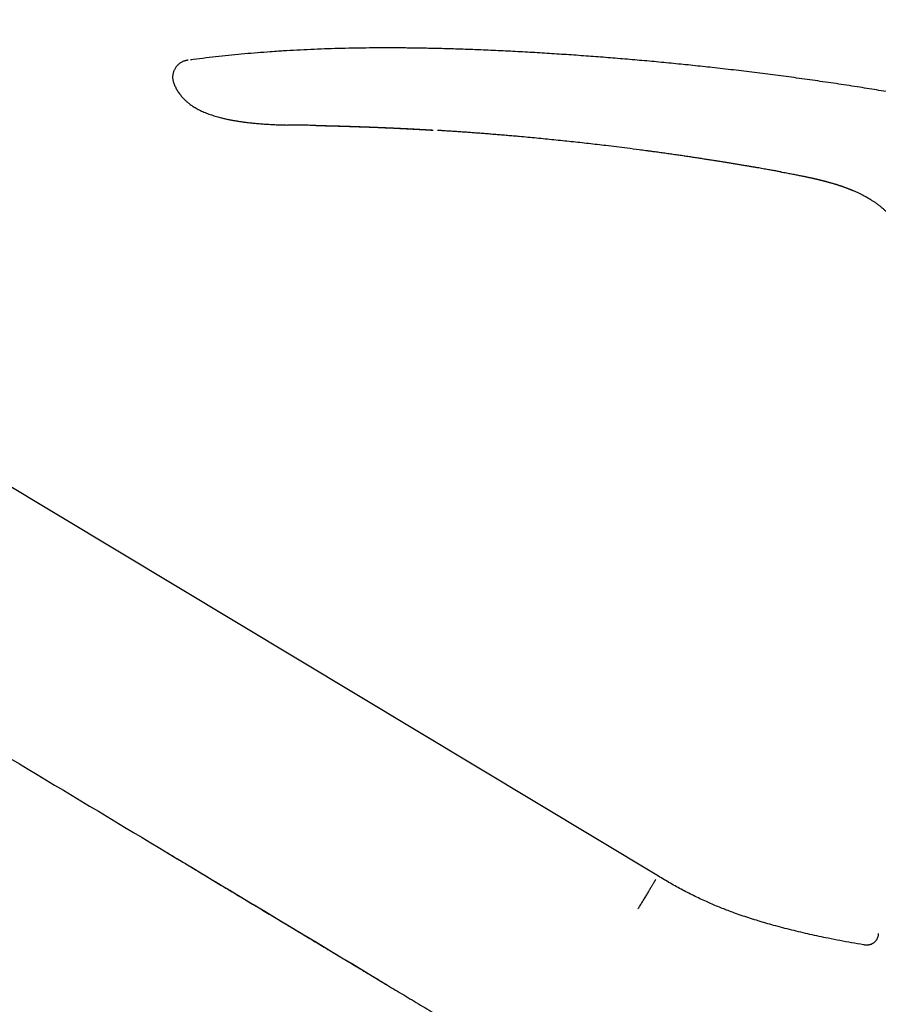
# Model space of a CAD drawing. Header units: millimetres. Extents: x 8 to 763, y 12 to 560.
# Tile 3 of 24: x 154 to 228, y 458 to 542. Entities that reach past the tile are written whole.
import ezdxf

# ---------------------------------------------------------------- set-up
doc = ezdxf.new("R2010")
doc.units = ezdxf.units.MM

msp = doc.modelspace()

# ---------------------------------------------------------------- linework, layer by layer
at = {"color": 7, "linetype": 'Continuous', "lineweight": 30}
for p, q in [((208.893, 468.941), (86.836, 542.28)), ((167.491, 536.783), (167.488, 536.784)), ((219.528, 529.232), (219.514, 529.232)), ((226.715, 462.953), (226.714, 462.953)), ((226.714, 462.953), (226.716, 462.953))]:
    msp.add_line(p, q, dxfattribs=at)
at = {"color": 7, "linetype": 'Continuous', "lineweight": 30, "flags": 128}
msp.add_lwpolyline([(179.656, 533.214), (179.65, 533.214), (179.475, 533.217), (179.305, 533.22), (179.141, 533.223), (178.982, 533.226), (178.797, 533.229), (178.622, 533.232), (178.457, 533.235), (178.302, 533.237), (178.156, 533.239), (178.02, 533.241), (177.895, 533.243), (177.78, 533.244), (177.675, 533.246), (177.58, 533.247), (177.496, 533.248), (177.422, 533.249), (177.359, 533.249), (177.309, 533.25), (177.27, 533.25), (177.248, 533.251), (177.233, 533.251), (177.227, 533.251), (177.227, 533.251), (177.226, 533.251), (177.226, 533.251), (177.225, 533.251), (177.225, 533.251), (177.225, 533.251), (177.224, 533.251), (177.224, 533.251), (177.223, 533.251), (177.222, 533.251), (177.221, 533.251), (177.221, 533.251), (177.222, 533.251), (177.222, 533.251), (177.223, 533.251), (177.223, 533.251), (177.223, 533.251), (177.223, 533.251), (177.223, 533.251)], dxfattribs=at)
at = {"color": 7, "linetype": 'Continuous', "lineweight": 30}
for points, knots in [([(176.442, 539.57), (176.208, 539.555), (175.605, 539.515), (174.635, 539.439), (173.532, 539.345), (172.431, 539.24), (171.332, 539.125), (170.234, 539), (169.421, 538.901), (168.974, 538.842), (168.892, 538.831)], [0, 0, 0, 0, 0.092741, 0.23882, 0.384723, 0.530489, 0.676154, 0.821756, 0.967333, 1, 1, 1, 1]), ([(186.077, 539.86), (185.761, 539.86), (185.05, 539.862), (183.945, 539.853), (182.76, 539.836), (181.576, 539.809), (180.392, 539.772), (179.209, 539.726), (178.027, 539.667), (177.105, 539.616), (176.577, 539.579), (176.442, 539.57)], [0, 0, 0, 0, 0.098183, 0.221124, 0.344032, 0.466904, 0.589736, 0.712527, 0.835278, 0.957988, 1, 1, 1, 1]), ([(276.108, 523.582), (275.834, 523.683), (275.073, 523.964), (273.823, 524.414), (272.36, 524.932), (270.896, 525.44), (269.432, 525.939), (267.994, 526.419), (266.584, 526.881), (265.2, 527.325), (263.816, 527.761), (262.431, 528.189), (260.992, 528.625), (259.498, 529.067), (257.95, 529.516), (256.4, 529.954), (254.849, 530.382), (253.297, 530.8), (251.744, 531.208), (250.19, 531.606), (248.561, 532.013), (246.856, 532.427), (245.076, 532.846), (243.294, 533.252), (241.51, 533.645), (239.725, 534.026), (237.938, 534.395), (236.199, 534.741), (234.508, 535.066), (232.866, 535.371), (231.222, 535.665), (229.577, 535.95), (227.93, 536.224), (226.231, 536.496), (224.481, 536.765), (222.68, 537.03), (220.876, 537.283), (219.071, 537.524), (217.264, 537.753), (215.455, 537.971), (213.694, 538.171), (211.982, 538.355), (210.319, 538.524), (208.654, 538.684), (206.988, 538.834), (205.32, 538.974), (203.651, 539.105), (201.979, 539.227), (200.306, 539.339), (198.632, 539.443), (196.955, 539.538), (195.278, 539.622), (193.719, 539.689), (192.28, 539.743), (190.96, 539.785), (189.64, 539.818), (188.319, 539.842), (187.132, 539.857), (186.384, 539.859), (186.077, 539.859)], [0, 0, 0, 0, 0.0095535, 0.0264604, 0.0433405, 0.0601946, 0.0770238, 0.0938287, 0.1096521, 0.1254556, 0.1412399, 0.1570057, 0.1727538, 0.1903098, 0.2078456, 0.2253622, 0.2428607, 0.260342, 0.2778071, 0.2952569, 0.3126925, 0.3326027, 0.3524969, 0.3723766, 0.3922432, 0.4120981, 0.4319426, 0.4517781, 0.469954, 0.4881243, 0.5062901, 0.5244522, 0.5426116, 0.5607691, 0.5805763, 0.6003835, 0.6201918, 0.6400023, 0.659816, 0.6796341, 0.6994574, 0.7176343, 0.7358173, 0.7540072, 0.7722047, 0.7904107, 0.8086265, 0.8268531, 0.8450915, 0.8633422, 0.8816034, 0.899873, 0.9181489, 0.9325119, 0.9468765, 0.9612415, 0.9756053, 0.9899668, 1, 1, 1, 1]), ([(168.693, 538.806), (168.666, 538.802), (168.607, 538.794), (168.514, 538.778), (168.413, 538.754), (168.309, 538.72), (168.205, 538.675), (168.1, 538.619), (167.998, 538.552), (167.899, 538.476), (167.806, 538.392), (167.721, 538.3), (167.644, 538.203), (167.578, 538.102), (167.521, 537.997), (167.473, 537.889), (167.434, 537.779), (167.403, 537.667), (167.382, 537.555), (167.369, 537.442), (167.366, 537.329), (167.373, 537.217), (167.39, 537.105), (167.417, 536.992), (167.45, 536.885), (167.476, 536.816), (167.488, 536.784)], [0, 0, 0, 0, 0.029572, 0.065986, 0.103846, 0.143544, 0.185181, 0.228592, 0.273389, 0.319038, 0.364956, 0.410606, 0.455603, 0.499796, 0.543309, 0.586339, 0.628965, 0.671169, 0.712909, 0.754224, 0.79524, 0.83615, 0.877299, 0.919159, 0.962264, 1, 1, 1, 1]), ([(168.693, 538.806), (168.693, 538.806), (168.693, 538.806), (168.693, 538.806), (168.693, 538.806)], [0, 0, 0, 0, 0.399091, 1, 1, 1, 1]), ([(167.491, 536.783), (167.495, 536.773), (167.519, 536.706), (167.57, 536.59), (167.643, 536.436), (167.722, 536.292), (167.809, 536.147), (167.904, 536.004), (168.007, 535.863), (168.111, 535.734), (168.215, 535.615), (168.315, 535.508), (168.41, 535.412), (168.501, 535.326), (168.588, 535.248), (168.671, 535.177), (168.75, 535.113), (168.842, 535.042), (168.948, 534.963), (169.073, 534.877), (169.216, 534.785), (169.378, 534.688), (169.561, 534.588), (169.752, 534.492), (169.951, 534.4), (170.158, 534.313), (170.369, 534.231), (170.582, 534.154), (170.797, 534.082), (171.014, 534.015), (171.232, 533.951), (171.479, 533.885), (171.753, 533.817), (172.054, 533.75), (172.351, 533.69), (172.643, 533.636), (172.89, 533.595), (173.092, 533.563), (173.25, 533.54), (173.406, 533.518), (173.562, 533.497), (173.723, 533.477), (173.892, 533.457), (174.071, 533.437), (174.262, 533.417), (174.463, 533.398), (174.675, 533.379), (174.899, 533.36), (175.133, 533.343), (175.377, 533.326), (175.626, 533.311), (175.876, 533.297), (176.129, 533.285), (176.392, 533.275), (176.663, 533.265), (176.943, 533.257), (177.133, 533.253), (177.229, 533.251)], [0, 0, 0, 0, 0.00318, 0.019303, 0.034877, 0.049914, 0.064423, 0.08114, 0.097102, 0.112307, 0.12675, 0.140425, 0.152491, 0.163878, 0.174584, 0.184605, 0.193939, 0.202637, 0.216279, 0.230207, 0.244427, 0.262961, 0.281995, 0.30154, 0.321603, 0.342185, 0.363282, 0.383634, 0.404419, 0.42544, 0.446209, 0.466704, 0.495459, 0.523688, 0.551402, 0.578607, 0.605308, 0.620073, 0.63468, 0.649127, 0.663416, 0.677986, 0.693536, 0.710075, 0.727603, 0.74612, 0.765624, 0.786115, 0.80759, 0.830048, 0.853488, 0.875838, 0.899015, 0.923019, 0.947851, 0.973511, 1, 1, 1, 1]), ([(176.943, 533.257), (176.95, 533.257), (177.044, 533.255), (177.139, 533.253), (177.226, 533.251)], [0, 0, 0, 0, 0.074072, 1, 1, 1, 1]), ([(179.656, 533.213), (179.667, 533.213), (179.69, 533.212), (179.725, 533.212), (179.756, 533.211), (179.785, 533.211), (179.814, 533.21), (179.843, 533.209), (179.869, 533.209), (179.897, 533.208), (179.926, 533.208), (179.962, 533.207), (180.003, 533.206), (180.048, 533.205), (180.087, 533.204), (180.122, 533.203), (180.155, 533.203), (180.188, 533.202), (180.221, 533.201), (180.252, 533.2), (180.283, 533.2), (180.316, 533.199), (180.352, 533.198), (180.389, 533.197), (180.422, 533.197), (180.454, 533.196), (180.487, 533.195), (180.521, 533.194), (180.552, 533.193), (180.58, 533.193), (180.608, 533.192), (180.637, 533.191), (180.667, 533.191), (180.693, 533.19), (180.715, 533.19), (180.737, 533.189), (180.76, 533.188), (180.788, 533.188), (180.816, 533.187), (180.841, 533.186), (180.868, 533.186), (180.904, 533.185), (180.949, 533.184), (180.993, 533.183), (181.034, 533.181), (181.08, 533.18), (181.132, 533.179), (181.184, 533.177), (181.237, 533.176), (181.291, 533.175), (181.343, 533.173), (181.39, 533.172), (181.434, 533.171), (181.48, 533.169), (181.536, 533.168), (181.599, 533.166), (181.669, 533.164), (181.743, 533.162), (181.821, 533.16), (181.899, 533.157), (181.975, 533.155), (182.048, 533.153), (182.122, 533.151), (182.202, 533.148), (182.287, 533.146), (182.373, 533.143), (182.457, 533.14), (182.536, 533.138), (182.604, 533.136), (182.661, 533.134), (182.706, 533.132), (182.749, 533.131), (182.794, 533.129), (182.846, 533.128), (182.906, 533.126), (182.973, 533.123), (183.047, 533.121), (183.129, 533.118), (183.213, 533.115), (183.297, 533.112), (183.383, 533.109), (183.468, 533.106), (183.552, 533.103), (183.628, 533.101), (183.698, 533.098), (183.767, 533.096), (183.838, 533.093), (183.914, 533.09), (184.003, 533.087), (184.106, 533.083), (184.221, 533.079), (184.336, 533.074), (184.45, 533.07), (184.564, 533.066), (184.676, 533.061), (184.817, 533.056), (185.003, 533.048), (185.239, 533.038), (185.477, 533.028), (185.716, 533.018), (185.941, 533.008), (186.18, 532.997), (186.361, 532.989), (186.491, 532.983), (186.557, 532.98), (186.61, 532.977), (186.654, 532.975), (186.691, 532.973), (186.731, 532.972), (186.78, 532.969), (186.84, 532.966), (186.906, 532.963), (186.972, 532.96), (187.035, 532.957), (187.096, 532.954), (187.169, 532.95), (187.252, 532.946), (187.343, 532.941), (187.428, 532.937), (187.51, 532.933), (187.592, 532.929), (187.667, 532.925), (187.738, 532.921), (187.808, 532.918), (187.888, 532.913), (187.973, 532.909), (188.055, 532.905), (188.136, 532.9), (188.215, 532.896), (188.291, 532.892), (188.363, 532.888), (188.437, 532.884), (188.514, 532.88), (188.601, 532.875), (188.693, 532.87), (188.791, 532.864), (188.891, 532.859), (188.999, 532.853), (189.113, 532.846), (189.231, 532.839), (189.341, 532.833), (189.446, 532.827), (189.543, 532.821), (189.627, 532.816), (189.676, 532.813), (189.698, 532.812)], [0, 0, 0, 0, 0.003989, 0.008602, 0.012274, 0.015023, 0.018928, 0.022162, 0.025057, 0.02821, 0.031599, 0.035067, 0.040547, 0.045632, 0.050372, 0.0537, 0.057417, 0.06123, 0.064792, 0.068162, 0.071459, 0.07488, 0.079043, 0.08326, 0.086753, 0.089897, 0.093506, 0.097428, 0.100742, 0.103398, 0.106175, 0.109626, 0.112726, 0.115472, 0.117787, 0.119814, 0.122253, 0.12514, 0.128362, 0.131009, 0.132934, 0.13664, 0.142315, 0.146685, 0.150216, 0.15499, 0.160644, 0.165987, 0.170953, 0.176506, 0.182273, 0.186498, 0.190571, 0.195373, 0.200342, 0.207346, 0.213978, 0.221199, 0.229177, 0.236976, 0.244365, 0.25142, 0.258506, 0.266311, 0.274838, 0.283386, 0.2916, 0.299478, 0.306708, 0.311678, 0.316021, 0.319873, 0.324244, 0.329343, 0.33517, 0.341727, 0.348998, 0.356998, 0.365607, 0.373858, 0.381537, 0.390728, 0.398934, 0.406155, 0.412842, 0.419468, 0.426461, 0.433843, 0.441747, 0.452612, 0.464002, 0.475271, 0.486408, 0.497533, 0.508687, 0.519259, 0.539082, 0.56325, 0.588352, 0.608973, 0.633206, 0.654585, 0.679171, 0.686222, 0.692578, 0.698548, 0.702033, 0.705495, 0.709242, 0.713703, 0.71995, 0.726807, 0.733255, 0.739333, 0.74526, 0.751048, 0.760882, 0.769657, 0.777722, 0.785681, 0.79378, 0.801818, 0.807657, 0.814568, 0.822648, 0.831067, 0.839328, 0.846902, 0.854926, 0.862349, 0.869323, 0.87605, 0.883983, 0.89219, 0.901351, 0.911239, 0.920925, 0.93069, 0.94301, 0.954492, 0.96515, 0.975331, 0.985498, 0.993644, 1, 1, 1, 1]), ([(179.799, 533.212), (179.812, 533.211), (179.834, 533.211), (179.865, 533.21), (179.891, 533.21), (179.914, 533.209), (179.934, 533.209), (179.952, 533.209), (179.972, 533.208), (179.997, 533.208), (180.026, 533.207), (180.057, 533.206), (180.084, 533.206), (180.11, 533.205), (180.138, 533.205), (180.166, 533.204), (180.191, 533.203), (180.21, 533.203), (180.227, 533.203), (180.244, 533.202), (180.266, 533.202), (180.291, 533.201), (180.317, 533.201), (180.34, 533.2), (180.361, 533.2), (180.383, 533.199), (180.407, 533.199), (180.45, 533.198), (180.514, 533.196), (180.591, 533.194), (180.667, 533.193), (180.737, 533.191), (180.807, 533.189), (180.879, 533.187), (180.943, 533.186), (180.999, 533.184), (181.045, 533.183), (181.093, 533.182), (181.144, 533.181), (181.199, 533.179), (181.254, 533.178), (181.31, 533.176), (181.367, 533.175), (181.428, 533.173), (181.492, 533.171), (181.554, 533.17), (181.624, 533.168), (181.702, 533.165), (181.793, 533.163), (181.886, 533.16), (181.985, 533.157), (182.079, 533.154), (182.167, 533.152), (182.245, 533.149), (182.321, 533.147), (182.39, 533.145), (182.453, 533.143), (182.511, 533.141), (182.578, 533.139), (182.658, 533.136), (182.753, 533.133), (182.854, 533.13), (182.972, 533.126), (183.106, 533.122), (183.259, 533.117), (183.416, 533.111), (183.573, 533.106), (183.726, 533.1), (183.871, 533.095), (183.999, 533.09), (184.112, 533.086), (184.21, 533.082), (184.302, 533.079), (184.392, 533.075), (184.483, 533.072), (184.579, 533.068), (184.68, 533.064), (184.782, 533.06), (184.886, 533.056), (184.99, 533.052), (185.089, 533.048), (185.174, 533.044), (185.248, 533.041), (185.316, 533.038), (185.388, 533.035), (185.466, 533.032), (185.545, 533.029), (185.623, 533.025), (185.7, 533.022), (185.774, 533.019), (185.843, 533.016), (185.905, 533.013), (185.965, 533.01), (186.025, 533.008), (186.09, 533.005), (186.16, 533.002), (186.228, 532.999), (186.293, 532.996), (186.352, 532.993), (186.409, 532.99), (186.46, 532.988), (186.508, 532.986), (186.558, 532.983), (186.615, 532.981), (186.678, 532.978), (186.747, 532.975), (186.814, 532.971), (186.878, 532.968), (186.946, 532.965), (187.023, 532.961), (187.108, 532.957), (187.19, 532.953), (187.271, 532.949), (187.357, 532.945), (187.441, 532.941), (187.521, 532.937), (187.595, 532.933), (187.672, 532.929), (187.748, 532.925), (187.821, 532.921), (187.898, 532.917), (187.98, 532.913), (188.069, 532.908), (188.148, 532.904), (188.216, 532.9), (188.275, 532.897), (188.337, 532.894), (188.402, 532.89), (188.471, 532.886), (188.548, 532.882), (188.63, 532.878), (188.711, 532.873), (188.787, 532.869), (188.853, 532.865), (188.912, 532.862), (188.967, 532.859), (189.016, 532.856), (189.061, 532.853), (189.102, 532.851), (189.141, 532.849), (189.182, 532.847), (189.227, 532.844), (189.279, 532.841), (189.333, 532.838), (189.387, 532.835), (189.437, 532.832), (189.481, 532.829), (189.522, 532.827), (189.563, 532.824), (189.608, 532.822), (189.662, 532.818), (189.701, 532.816), (189.722, 532.815)], [0, 0, 0, 0, 0.004564, 0.008254, 0.01113, 0.013647, 0.015919, 0.017946, 0.02004, 0.022823, 0.026495, 0.030303, 0.033252, 0.035954, 0.039083, 0.04263, 0.045425, 0.047594, 0.049167, 0.05098, 0.053422, 0.056444, 0.059297, 0.061943, 0.064086, 0.066336, 0.069038, 0.072184, 0.080306, 0.089857, 0.097185, 0.104743, 0.112221, 0.11931, 0.127281, 0.132356, 0.136927, 0.141616, 0.147049, 0.152772, 0.158562, 0.163957, 0.169693, 0.175923, 0.182666, 0.189058, 0.194593, 0.203603, 0.212527, 0.221921, 0.231465, 0.242146, 0.249962, 0.257791, 0.265477, 0.27241, 0.278524, 0.283982, 0.28973, 0.298359, 0.307831, 0.317961, 0.328521, 0.342877, 0.35796, 0.373769, 0.389651, 0.404795, 0.419194, 0.432843, 0.44304, 0.45273, 0.461891, 0.470526, 0.479386, 0.489064, 0.499278, 0.509224, 0.519598, 0.530196, 0.540099, 0.549163, 0.555609, 0.562057, 0.569237, 0.577032, 0.585364, 0.592703, 0.600389, 0.6081, 0.614976, 0.620971, 0.626446, 0.63271, 0.638949, 0.645838, 0.653388, 0.65921, 0.665304, 0.671078, 0.676086, 0.680469, 0.685321, 0.690866, 0.69745, 0.704334, 0.711274, 0.717564, 0.723179, 0.731674, 0.740492, 0.748372, 0.756192, 0.764636, 0.774011, 0.781112, 0.788494, 0.796125, 0.803882, 0.811294, 0.817827, 0.826887, 0.835757, 0.844447, 0.85022, 0.856089, 0.862185, 0.868581, 0.875388, 0.882961, 0.89132, 0.899869, 0.907257, 0.913866, 0.919605, 0.924892, 0.93017, 0.934312, 0.938357, 0.942218, 0.946034, 0.950502, 0.955719, 0.961459, 0.966817, 0.971694, 0.976276, 0.980032, 0.983948, 0.988307, 0.993653, 1, 1, 1, 1]), ([(219.514, 529.232), (219.459, 529.242), (219.346, 529.262), (219.169, 529.294), (218.981, 529.328), (218.78, 529.363), (218.569, 529.401), (218.347, 529.44), (218.115, 529.481), (217.872, 529.523), (217.615, 529.568), (217.344, 529.615), (217.06, 529.664), (216.763, 529.714), (216.454, 529.766), (216.134, 529.82), (215.801, 529.875), (215.464, 529.931), (215.122, 529.987), (214.776, 530.043), (214.42, 530.1), (214.053, 530.158), (213.678, 530.218), (213.295, 530.277), (212.903, 530.338), (212.501, 530.399), (212.086, 530.462), (211.657, 530.526), (211.215, 530.592), (210.762, 530.658), (210.298, 530.724), (209.824, 530.792), (209.338, 530.86), (208.895, 530.921), (208.562, 530.966), (208.389, 530.99), (208.326, 530.998), (208.31, 531.001), (208.294, 531.003), (208.278, 531.005), (208.161, 531.021), (207.858, 531.061), (207.22, 531.146), (206.384, 531.253), (205.435, 531.372), (204.332, 531.506), (203.038, 531.657), (201.553, 531.821), (200.068, 531.976), (198.581, 532.123), (197.421, 532.23), (196.589, 532.304), (196.084, 532.347), (195.579, 532.39), (195.073, 532.432), (194.572, 532.472), (194.078, 532.511), (193.602, 532.547), (193.135, 532.582), (192.671, 532.616), (192.198, 532.649), (191.719, 532.682), (191.244, 532.714), (190.882, 532.738), (190.63, 532.754), (190.485, 532.763), (190.339, 532.772), (190.206, 532.781), (190.121, 532.786), (190.084, 532.788)], [0, 0, 0, 0, 0.00564, 0.011689, 0.018148, 0.025017, 0.032295, 0.039841, 0.047783, 0.056119, 0.064851, 0.074168, 0.083896, 0.094035, 0.104586, 0.115548, 0.126921, 0.138706, 0.150143, 0.161942, 0.174104, 0.186628, 0.199515, 0.212524, 0.225883, 0.239591, 0.25365, 0.268355, 0.283425, 0.298858, 0.314655, 0.330817, 0.347343, 0.364232, 0.376071, 0.381334, 0.381931, 0.382468, 0.383005, 0.383542, 0.384079, 0.394974, 0.414431, 0.449174, 0.480194, 0.511215, 0.561573, 0.611931, 0.662289, 0.712647, 0.763005, 0.780096, 0.797187, 0.814279, 0.83137, 0.848461, 0.865127, 0.881484, 0.896823, 0.912491, 0.92849, 0.944818, 0.960978, 0.976645, 0.981558, 0.986471, 0.991384, 0.996297, 1, 1, 1, 1]), ([(219.528, 529.232), (219.568, 529.225), (219.687, 529.203), (219.882, 529.167), (220.111, 529.125), (220.329, 529.084), (220.535, 529.045), (220.73, 529.008), (220.913, 528.972), (221.087, 528.938), (221.251, 528.905), (221.407, 528.874), (221.553, 528.843), (221.688, 528.815), (221.813, 528.789), (221.928, 528.764), (222.032, 528.741), (222.125, 528.721), (222.208, 528.702), (222.28, 528.686), (222.341, 528.673), (222.392, 528.661), (222.433, 528.652), (222.462, 528.645), (222.481, 528.641), (222.49, 528.639), (222.493, 528.638), (222.494, 528.638), (222.495, 528.638), (222.496, 528.637), (222.501, 528.636), (222.508, 528.635), (222.52, 528.632), (222.536, 528.628), (222.556, 528.624), (222.58, 528.618), (222.608, 528.612), (222.641, 528.604), (222.68, 528.595), (222.725, 528.585), (222.772, 528.574), (222.822, 528.562), (222.872, 528.55), (222.915, 528.539), (222.945, 528.532), (222.965, 528.526), (222.979, 528.523), (222.987, 528.521), (222.988, 528.52), (222.982, 528.522), (222.984, 528.521), (222.99, 528.52), (223.001, 528.517), (223.018, 528.513), (223.04, 528.507), (223.067, 528.5), (223.098, 528.492), (223.136, 528.483), (223.178, 528.472), (223.226, 528.459), (223.278, 528.446), (223.324, 528.434), (223.362, 528.424), (223.39, 528.416), (223.419, 528.409), (223.447, 528.401), (223.471, 528.395), (223.489, 528.39), (223.501, 528.386), (223.51, 528.384), (223.526, 528.38), (223.55, 528.373), (223.586, 528.363), (223.629, 528.351), (223.687, 528.335), (223.758, 528.315), (223.846, 528.29), (223.944, 528.261), (224.05, 528.23), (224.143, 528.201), (224.222, 528.177), (224.283, 528.158), (224.342, 528.139), (224.396, 528.122), (224.443, 528.107), (224.484, 528.094), (224.518, 528.083), (224.546, 528.073), (224.574, 528.064), (224.606, 528.053), (224.645, 528.04), (224.687, 528.026), (224.732, 528.011), (224.778, 527.995), (224.826, 527.978), (224.893, 527.955), (224.979, 527.924), (225.081, 527.887), (225.162, 527.857), (225.221, 527.834), (225.26, 527.819), (225.297, 527.805), (225.331, 527.792), (225.362, 527.78), (225.393, 527.768), (225.428, 527.754), (225.472, 527.736), (225.527, 527.714), (225.587, 527.689), (225.651, 527.663), (225.741, 527.625), (225.854, 527.577), (225.987, 527.517), (226.112, 527.46), (226.228, 527.405), (226.34, 527.351), (226.461, 527.291), (226.59, 527.224), (226.7, 527.166), (226.778, 527.123), (226.822, 527.098), (226.859, 527.078), (226.896, 527.057), (226.937, 527.034), (226.987, 527.005), (227.044, 526.971), (227.109, 526.933), (227.179, 526.89), (227.256, 526.842), (227.342, 526.787), (227.438, 526.724), (227.543, 526.653), (227.655, 526.575), (227.774, 526.49), (227.922, 526.379), (228.093, 526.243), (228.281, 526.084), (228.458, 525.923), (228.625, 525.763), (228.781, 525.602), (228.928, 525.441), (229.071, 525.274), (229.212, 525.098), (229.353, 524.91), (229.488, 524.716), (229.619, 524.513), (229.745, 524.302), (229.859, 524.095), (229.962, 523.893), (230.055, 523.697), (230.143, 523.497), (230.225, 523.296), (230.299, 523.098), (230.366, 522.907), (230.425, 522.723), (230.474, 522.559), (230.515, 522.414), (230.549, 522.286), (230.58, 522.164), (230.608, 522.047), (230.634, 521.934), (230.659, 521.82), (230.683, 521.702), (230.709, 521.57), (230.736, 521.423), (230.763, 521.261), (230.789, 521.09), (230.815, 520.909), (230.841, 520.702), (230.866, 520.475), (230.889, 520.235), (230.905, 520.033), (230.917, 519.867), (230.925, 519.736), (230.932, 519.609), (230.938, 519.483), (230.943, 519.357), (230.948, 519.224), (230.952, 519.081), (230.955, 518.929), (230.958, 518.762), (230.959, 518.579), (230.959, 518.381), (230.958, 518.211), (230.957, 518.106), (230.956, 518.072)], [0, 0, 0, 0, 0.006532, 0.019739, 0.032406, 0.044529, 0.056107, 0.066945, 0.077249, 0.087016, 0.096242, 0.105093, 0.11337, 0.121068, 0.128182, 0.134707, 0.14064, 0.145975, 0.150683, 0.154794, 0.158304, 0.161211, 0.163513, 0.165207, 0.166294, 0.166609, 0.166772, 0.16679, 0.166809, 0.166861, 0.167038, 0.167708, 0.168811, 0.170352, 0.172334, 0.174758, 0.177627, 0.180945, 0.185199, 0.190025, 0.195203, 0.200349, 0.208374, 0.216355, 0.222394, 0.22844, 0.234509, 0.240613, 0.246765, 0.252907, 0.257198, 0.261172, 0.264853, 0.268266, 0.271444, 0.274424, 0.277253, 0.279985, 0.282677, 0.285425, 0.288375, 0.291543, 0.293035, 0.294573, 0.296157, 0.297766, 0.299103, 0.300063, 0.300672, 0.30117, 0.301772, 0.30353, 0.305835, 0.308691, 0.312101, 0.317284, 0.322803, 0.328672, 0.334909, 0.341526, 0.344919, 0.348408, 0.351836, 0.354893, 0.35757, 0.359864, 0.361775, 0.363302, 0.36471, 0.366549, 0.368826, 0.371339, 0.373909, 0.376536, 0.379222, 0.381967, 0.3879, 0.393693, 0.399127, 0.401345, 0.403498, 0.40557, 0.407459, 0.409147, 0.410655, 0.412423, 0.414864, 0.417826, 0.421259, 0.424711, 0.428077, 0.435831, 0.443078, 0.449816, 0.456063, 0.462117, 0.468092, 0.475857, 0.483483, 0.486373, 0.488871, 0.490942, 0.492586, 0.494994, 0.497825, 0.501078, 0.504715, 0.508733, 0.513134, 0.517916, 0.523619, 0.529786, 0.536418, 0.543516, 0.551073, 0.563397, 0.575355, 0.586949, 0.598178, 0.609047, 0.619556, 0.629707, 0.6411, 0.652368, 0.663851, 0.675547, 0.687453, 0.699571, 0.709912, 0.720402, 0.731037, 0.741708, 0.751971, 0.761781, 0.771143, 0.780063, 0.786763, 0.793196, 0.799364, 0.805269, 0.810915, 0.816524, 0.82245, 0.828703, 0.836238, 0.844207, 0.852616, 0.861469, 0.870766, 0.882946, 0.894665, 0.905931, 0.912479, 0.918872, 0.925112, 0.931203, 0.937325, 0.943799, 0.950752, 0.958183, 0.966095, 0.97518, 0.984828, 0.995039, 1, 1, 1, 1]), ([(76.551, 525.162), (79.463, 523.41), (85.287, 519.906), (94.026, 514.657), (102.765, 509.406), (111.504, 504.156), (120.243, 498.905), (128.982, 493.655), (142.819, 485.342), (161.753, 473.966), (177.775, 464.34), (185.785, 459.527)], [0, 0, 0, 0, 0.08, 0.16, 0.24, 0.32, 0.4, 0.48, 0.56, 0.78, 1, 1, 1, 1]), ([(166.985, 470.822), (167.097, 470.755), (167.345, 470.606), (167.731, 470.373), (168.148, 470.123), (168.574, 469.867), (169.008, 469.606), (169.45, 469.34), (169.902, 469.068), (170.361, 468.792), (170.83, 468.51), (171.315, 468.218), (171.816, 467.917), (172.334, 467.605), (172.862, 467.288), (173.399, 466.965), (173.946, 466.636), (174.505, 466.299), (175.077, 465.956), (175.661, 465.604), (176.256, 465.247), (176.86, 464.884), (177.473, 464.515), (178.084, 464.147), (178.693, 463.781), (179.298, 463.417), (179.912, 463.048), (180.535, 462.673), (181.166, 462.294), (181.806, 461.909), (182.455, 461.519), (183.112, 461.123), (183.778, 460.723), (184.448, 460.319), (185.123, 459.913), (185.803, 459.505), (186.49, 459.091), (187.191, 458.67), (187.904, 458.241), (188.63, 457.805), (189.364, 457.363), (190.108, 456.916), (190.855, 456.466), (191.606, 456.014), (192.362, 455.56), (193.125, 455.101), (193.903, 454.633), (194.694, 454.157), (195.499, 453.673), (196.312, 453.184), (197.135, 452.689), (197.966, 452.189), (198.806, 451.684), (199.654, 451.174), (200.51, 450.659), (201.374, 450.139), (202.246, 449.614), (203.128, 449.084), (204.012, 448.552), (204.9, 448.018), (205.791, 447.482), (206.69, 446.941), (207.604, 446.392), (208.533, 445.833), (209.476, 445.266), (210.428, 444.693), (211.389, 444.115), (212.359, 443.532), (213.337, 442.944), (214.324, 442.35), (215.32, 441.751), (216.324, 441.147), (217.338, 440.538), (218.359, 439.924), (219.39, 439.304), (220.429, 438.679), (221.513, 438.028), (222.641, 437.35), (223.814, 436.644), (224.998, 435.932), (226.192, 435.214), (226.992, 434.734), (227.394, 434.492)], [0, 0, 0, 0, 0.005552, 0.012312, 0.019214, 0.026259, 0.033446, 0.040775, 0.048247, 0.055861, 0.063617, 0.071515, 0.079942, 0.088525, 0.097264, 0.106159, 0.115211, 0.124418, 0.133933, 0.143608, 0.153445, 0.163443, 0.173602, 0.183922, 0.1938, 0.203821, 0.213986, 0.224294, 0.234745, 0.24534, 0.256077, 0.266958, 0.277983, 0.28915, 0.300258, 0.311504, 0.322888, 0.334411, 0.346285, 0.358302, 0.370462, 0.382766, 0.395213, 0.407578, 0.420081, 0.432722, 0.445501, 0.458683, 0.47201, 0.48548, 0.499095, 0.512853, 0.526755, 0.540802, 0.554961, 0.569263, 0.583709, 0.598298, 0.613031, 0.62764, 0.642387, 0.657273, 0.672297, 0.68777, 0.703387, 0.719149, 0.735054, 0.751103, 0.767297, 0.783634, 0.800115, 0.816741, 0.83351, 0.850423, 0.867481, 0.884682, 0.902027, 0.921273, 0.940693, 0.960287, 0.980056, 1, 1, 1, 1]), ([(208.795, 468.58), (208.793, 468.577), (208.789, 468.569), (208.775, 468.546), (208.757, 468.515), (208.732, 468.474), (208.702, 468.423), (208.665, 468.362), (208.622, 468.291), (208.573, 468.21), (208.518, 468.119), (208.457, 468.019), (208.391, 467.91), (208.32, 467.792), (208.244, 467.667), (208.164, 467.535), (208.08, 467.398), (207.993, 467.255), (207.904, 467.108), (207.813, 466.958), (207.72, 466.806), (207.627, 466.653), (207.534, 466.5), (207.441, 466.348), (207.349, 466.197), (207.288, 466.097), (207.258, 466.048)], [0, 0, 0, 0, 0.038377, 0.077544, 0.117458, 0.158069, 0.199321, 0.241151, 0.283488, 0.326258, 0.36938, 0.41277, 0.456342, 0.500004, 0.543666, 0.587237, 0.630627, 0.673749, 0.716518, 0.758854, 0.800683, 0.841934, 0.882545, 0.922458, 0.961624, 1, 1, 1, 1]), ([(226.714, 462.953), (226.674, 462.96), (226.299, 463.021), (225.59, 463.146), (224.586, 463.331), (223.657, 463.514), (222.8, 463.693), (222.017, 463.864), (221.235, 464.044), (220.455, 464.233), (219.677, 464.43), (218.939, 464.628), (218.241, 464.825), (217.583, 465.02), (216.928, 465.225), (216.277, 465.44), (215.676, 465.65), (215.125, 465.852), (214.622, 466.045), (214.122, 466.246), (213.626, 466.455), (213.114, 466.681), (212.587, 466.924), (212.045, 467.186), (211.508, 467.456), (210.975, 467.736), (210.447, 468.025), (209.924, 468.322), (209.405, 468.627), (209.063, 468.836), (208.893, 468.941)], [0, 0, 0, 0, 0.006314, 0.060228, 0.11414, 0.168052, 0.210415, 0.252783, 0.295159, 0.337545, 0.379944, 0.422346, 0.458607, 0.494859, 0.531098, 0.567325, 0.60354, 0.631988, 0.660432, 0.688877, 0.717327, 0.745782, 0.777549, 0.809323, 0.841103, 0.872886, 0.904671, 0.936455, 0.968232, 1, 1, 1, 1]), ([(227.878, 463.939), (227.877, 463.907), (227.876, 463.84), (227.86, 463.739), (227.833, 463.636), (227.799, 463.546), (227.761, 463.468), (227.723, 463.403), (227.68, 463.34), (227.632, 463.28), (227.578, 463.224), (227.521, 463.172), (227.459, 463.124), (227.394, 463.082), (227.327, 463.045), (227.258, 463.013), (227.187, 462.987), (227.115, 462.967), (227.044, 462.952), (226.973, 462.943), (226.892, 462.938), (226.806, 462.94), (226.744, 462.949), (226.716, 462.953)], [0, 0, 0, 0, 0.0560552, 0.1144285, 0.1749464, 0.2373754, 0.279924, 0.3230881, 0.3667545, 0.4108016, 0.4551019, 0.4995259, 0.5439453, 0.5882372, 0.6322937, 0.6760307, 0.7193966, 0.7623439, 0.8047978, 0.8466751, 0.8878887, 0.9482532, 1, 1, 1, 1])]:
    msp.add_open_spline(points, degree=3, knots=knots, dxfattribs=at)

doc.saveas('drawing.dxf')
